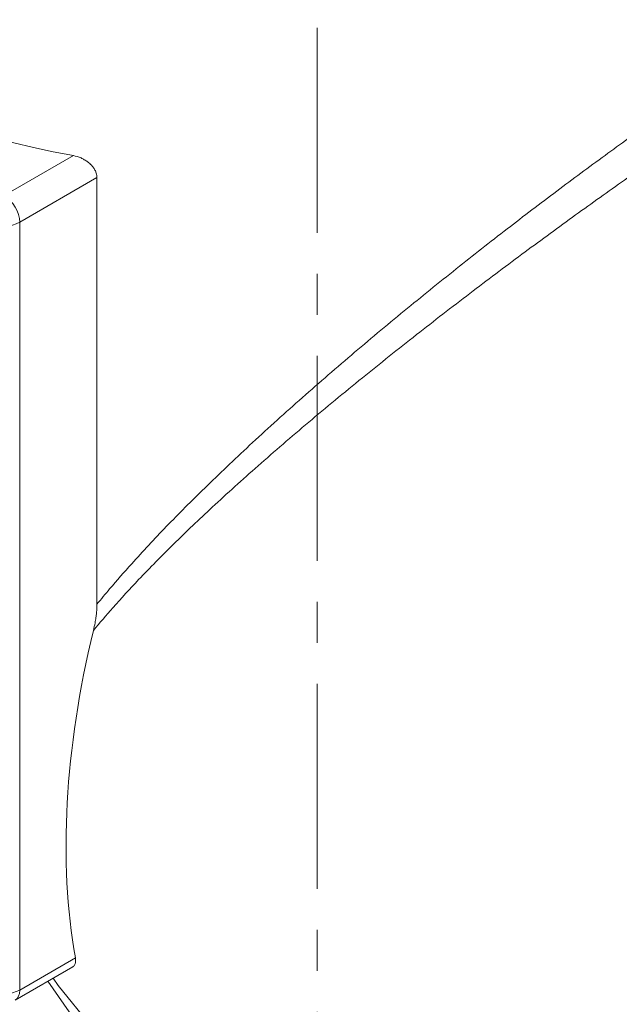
# Model space of a CAD drawing. Header units: millimetres. Extents: x 0 to 594, y 0 to 420.
# Tile 16 of 28: x 476 to 498, y 178 to 214. Entities that reach past the tile are written whole.
import ezdxf

# ---------------------------------------------------------------- set-up
doc = ezdxf.new("R2010")
doc.units = ezdxf.units.MM
doc.linetypes.add('K5LT_AXLED', pattern=[12, 7.5, -1.5, 1.5, -1.5])
doc.linetypes.add('K5LT_THIN', pattern=[0])
doc.layers.add('Системный слой (1)', color=251, linetype='Continuous', true_color=0x6c6c6c)

# ---------------------------------------------------------------- blocks, each defined once
blk = doc.blocks.new('U187')
at = {"layer": 'Системный слой (1)', "color": 7, "linetype": 'K5LT_THIN', "lineweight": 18, "true_color": 0xffffff}
for p, q in [((477.388, 178.625), (478.374, 177.224)), ((478.374, 177.224), (480.976, 174.371)), ((480.976, 174.371), (483.974, 171.888)), ((483.974, 171.888), (487.691, 169.558)), ((487.691, 169.558), (491.672, 167.789)), ((491.672, 167.789), (495.409, 166.757)), ((495.409, 166.757), (498.105, 166.398))]:
    blk.add_line(p, q, dxfattribs=at)
blk = doc.blocks.new('U189')
at = {"layer": 'Системный слой (1)', "color": 7, "linetype": 'K5LT_THIN', "lineweight": 18, "true_color": 0xffffff}
for p, q in [((477.589, 178.741), (477.766, 178.474)), ((477.766, 178.474), (479.967, 175.777)), ((479.967, 175.777), (482.573, 173.382)), ((482.573, 173.382), (486.046, 170.932)), ((486.046, 170.932), (490.016, 168.876)), ((490.016, 168.876), (493.864, 167.534)), ((493.864, 167.534), (493.866, 167.534))]:
    blk.add_line(p, q, dxfattribs=at)

msp = doc.modelspace()

# ---------------------------------------------------------------- linework, layer by layer
at = {"layer": 'Системный слой (1)', "color": 30, "linetype": 'K5LT_AXLED', "lineweight": 18, "true_color": 0xff8000}
msp.add_line((487.2516, 146.0113), (487.2516, 263.8042), dxfattribs=at)
at = {"layer": 'Системный слой (1)', "color": 7, "linetype": 'K5LT_THIN', "lineweight": 18, "true_color": 0xffffff}
for p, q in [((478.3267, 208.8315), (475.7965, 207.3706)), ((479.1928, 208.0251), (476.3622, 206.3908)), ((479.1928, 192.4197), (479.1928, 208.0251)), ((476.3622, 178.3033), (476.3622, 206.3908)), ((478.4012, 179.4806), (476.3622, 178.3033)), ((478.3046, 179.1543), (476.1965, 177.9371))]:
    msp.add_line(p, q, dxfattribs=at)
for centre, major_axis, ratio, start_param, end_param in [((487.2516, 224.762), (-29, 0), 0.5773503, 0.4146692, 1.257964), ((475.7965, 206.7174), (0.4, -0.6928), 0.5773503, 0.7853982, 2.3561945), ((475.7965, 206.7174), (0.8, 0), 0.5773503, 3.9269908, 5.4977871), ((497.1511, 194.606), (13.0246, 24.2071), 0.5766575, 1.9962455, 2.511122), ((475.7965, 178.6299), (-0.8, 0), 0.5773503, 0.7853982, 2.3561945), ((475.7965, 178.6299), (0.4, -0.6928), 0.5773503, 0, 0.7853982)]:
    msp.add_ellipse(centre, major_axis=major_axis, ratio=ratio, start_param=start_param, end_param=end_param, dxfattribs=at)
for points, knots in [([(506.0396, 214.4144), (505.4807, 214.0716), (504.377, 213.3778), (502.7331, 212.3), (501.1145, 211.2023), (499.4765, 210.0574), (497.762, 208.8236), (495.9946, 207.5154), (494.1733, 206.1288), (492.3049, 204.6647), (490.3973, 203.1236), (488.4743, 201.5175), (486.5835, 199.8781), (484.7927, 198.2577), (483.1747, 196.7207), (481.7387, 195.2797), (480.5884, 194.0501), (479.7578, 193.1023), (479.3448, 192.6062), (479.1928, 192.4197)], [0, 0, 0, 0, 1.1736476, 2.2613318, 3.2630907, 4.3405402, 5.4527575, 6.6198452, 7.8448092, 9.134415, 10.4935061, 11.9234606, 13.3978552, 14.8629386, 16.2571467, 17.5136119, 18.7118548, 19.5181108, 20, 20, 20, 20]), ([(506.7526, 213.378), (506.1894, 213.0358), (505.0755, 212.3446), (503.4123, 211.275), (501.7715, 210.1887), (500.1084, 209.0585), (498.3653, 207.8436), (496.5653, 206.5577), (494.7075, 205.1971), (492.7983, 203.7621), (490.8455, 202.2531), (488.8742, 200.6821), (486.9363, 199.0823), (485.105, 197.5074), (483.4598, 196.0237), (482.0056, 194.6394), (480.798, 193.4156), (479.8282, 192.3613), (479.2922, 191.7365), (479.0607, 191.4563)], [0, 0, 0, 0, 1.1517997, 2.2200418, 3.2040174, 4.262287, 5.3554132, 6.5025135, 7.7079573, 8.977368, 10.3170227, 11.7284445, 13.1828878, 14.6240168, 15.9885175, 17.2039109, 18.3671817, 19.2740327, 20, 20, 20, 20]), ([(478.3267, 208.8315), (478.4216, 208.8137), (478.54, 208.777), (478.671, 208.7145), (478.7344, 208.68), (478.8074, 208.6347), (478.8854, 208.5771), (478.9646, 208.5062), (479.0381, 208.4258), (479.0947, 208.3456), (479.1326, 208.2751), (479.1589, 208.214), (479.1824, 208.1388), (479.1919, 208.0731), (479.1928, 208.0326), (479.1928, 208.0251)], [0, 0, 0, 0, 3.5730595, 4.4472056, 5.1999745, 6.157248, 7.52424, 8.692681, 10.032765, 11.5621202, 12.4306626, 13.1751986, 14.2338087, 15.6701992, 16, 16, 16, 16]), ([(479.1928, 192.4197), (479.1928, 192.3711), (479.1896, 192.2645), (479.1762, 192.101), (479.1537, 191.9236), (479.1181, 191.7109), (479.0838, 191.5517), (479.0607, 191.4563)], [0, 0, 0, 0, 1.2893408, 2.7826355, 4.1544662, 5.7074543, 8, 8, 8, 8]), ([(478.4012, 179.4806), (478.4062, 179.4522), (478.4114, 179.4055), (478.4103, 179.3453), (478.4026, 179.2922), (478.3853, 179.2401), (478.3538, 179.1904), (478.3232, 179.165), (478.3046, 179.1543)], [0, 0, 0, 0, 1.652595, 2.832157, 3.9894579, 5.5095011, 7.1355838, 9, 9, 9, 9])]:
    msp.add_open_spline(points, degree=3, knots=knots, dxfattribs=at)

# ---------------------------------------------------------------- block references
at = {"layer": 'Системный слой (1)'}
for name in ['U189', 'U187']:
    msp.add_blockref(name, (0, 0), dxfattribs=at)

doc.saveas('drawing.dxf')
